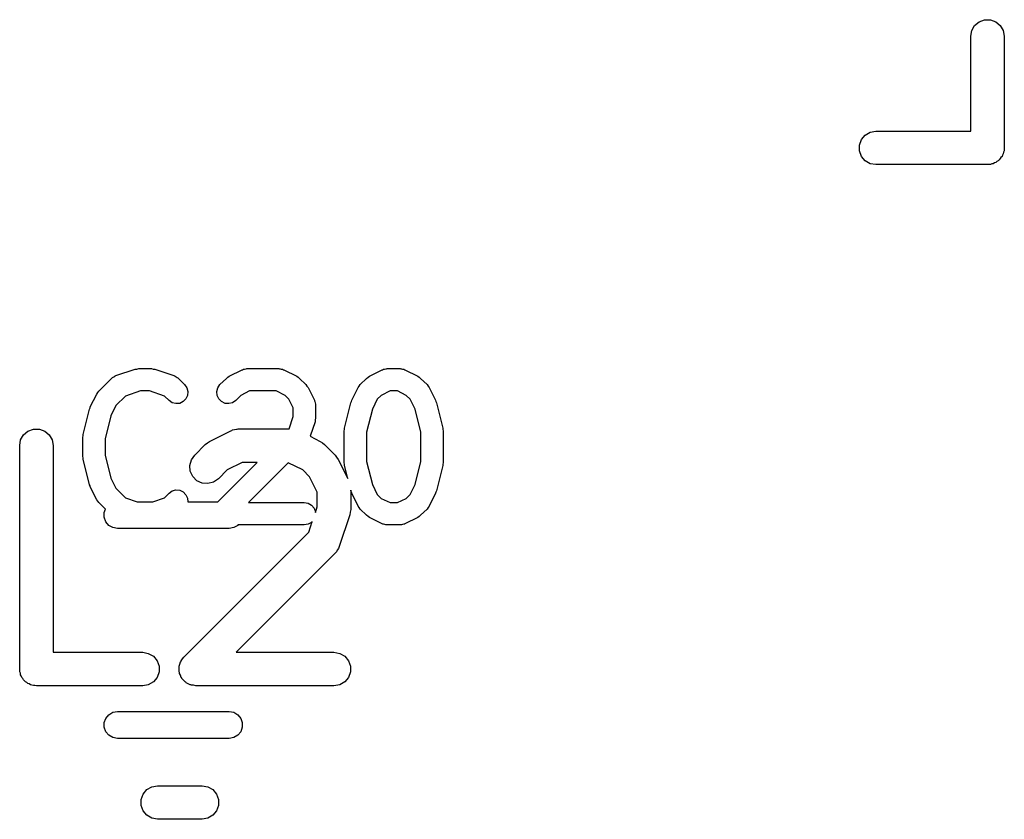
# Model space of a CAD drawing. Extents: x 83.4 to 168.1, y -157.3 to -85.4.
# Tile 42 of 60: x 131.7 to 136.1, y -112.7 to -109.1. Entities that reach past the tile are written whole.
import ezdxf

# ---------------------------------------------------------------- set-up
doc = ezdxf.new("R2010")
doc.units = 0
doc.header["$MEASUREMENT"] = 0
doc.layers.add('BLACK', color=7, linetype='CONTINUOUS')

msp = doc.modelspace()

# ---------------------------------------------------------------- linework, layer by layer
at = {"layer": 'Black'}
for p, q in [((135.988, -109.139), (136.001, -109.116)), ((136.001, -109.116), (136.021, -109.099)), ((136.021, -109.099), (136.046, -109.09)), ((136.046, -109.09), (136.072, -109.09)), ((136.072, -109.09), (136.096, -109.099)), ((136.096, -109.099), (136.116, -109.116)), ((136.116, -109.116), (136.129, -109.139)), ((135.984, -109.164), (135.988, -109.139)), ((135.984, -109.589), (135.984, -109.164)), ((136.129, -109.139), (136.134, -109.164)), ((136.134, -109.164), (136.134, -109.664)), ((135.494, -109.627), (135.51, -109.607)), ((135.51, -109.607), (135.533, -109.594)), ((135.533, -109.594), (135.559, -109.589)), ((135.559, -109.589), (135.984, -109.589)), ((135.485, -109.651), (135.494, -109.627)), ((135.485, -109.677), (135.485, -109.651)), ((135.494, -109.702), (135.485, -109.677)), ((136.126, -109.696), (136.124, -109.702)), ((136.129, -109.69), (136.126, -109.696)), ((136.13, -109.683), (136.129, -109.69)), ((136.133, -109.677), (136.13, -109.683)), ((136.134, -109.664), (136.133, -109.671)), ((136.133, -109.671), (136.133, -109.677)), ((135.51, -109.722), (135.494, -109.702)), ((135.533, -109.735), (135.51, -109.722)), ((135.559, -109.739), (135.533, -109.735)), ((136.059, -109.739), (135.559, -109.739)), ((136.065, -109.738), (136.059, -109.739)), ((136.072, -109.738), (136.065, -109.738)), ((136.078, -109.736), (136.072, -109.738)), ((136.084, -109.735), (136.078, -109.736)), ((136.09, -109.731), (136.084, -109.735)), ((136.096, -109.729), (136.09, -109.731)), ((136.101, -109.725), (136.096, -109.729)), ((136.107, -109.722), (136.101, -109.725)), ((136.111, -109.717), (136.107, -109.722)), ((136.116, -109.712), (136.111, -109.717)), ((136.119, -109.707), (136.116, -109.712)), ((136.124, -109.702), (136.119, -109.707)), ((132.154, -110.683), (132.24, -110.655)), ((132.24, -110.655), (132.248, -110.654)), ((132.248, -110.654), (132.256, -110.652)), ((132.256, -110.652), (132.313, -110.652)), ((132.313, -110.652), (132.321, -110.654)), ((132.321, -110.654), (132.328, -110.655)), ((132.328, -110.655), (132.414, -110.683)), ((132.662, -110.686), (132.719, -110.658)), ((132.719, -110.658), (132.722, -110.657)), ((132.722, -110.657), (132.724, -110.655)), ((132.724, -110.655), (132.73, -110.654)), ((132.73, -110.654), (132.736, -110.653)), ((132.736, -110.653), (132.738, -110.653)), ((132.738, -110.653), (132.741, -110.652)), ((132.741, -110.652), (132.884, -110.652)), ((132.884, -110.652), (132.887, -110.653)), ((132.887, -110.653), (132.89, -110.653)), ((132.89, -110.653), (132.895, -110.654)), ((132.895, -110.654), (132.901, -110.655)), ((132.901, -110.655), (132.904, -110.657)), ((132.904, -110.657), (132.906, -110.658)), ((132.906, -110.658), (132.964, -110.686)), ((133.29, -110.686), (133.347, -110.658)), ((133.347, -110.658), (133.35, -110.657)), ((133.35, -110.657), (133.353, -110.655)), ((133.353, -110.655), (133.358, -110.654)), ((133.358, -110.654), (133.364, -110.653)), ((133.364, -110.653), (133.367, -110.653)), ((133.367, -110.653), (133.37, -110.652)), ((133.37, -110.652), (133.427, -110.652)), ((133.427, -110.652), (133.43, -110.653)), ((133.43, -110.653), (133.433, -110.653)), ((133.433, -110.653), (133.438, -110.654)), ((133.438, -110.654), (133.444, -110.655)), ((133.444, -110.655), (133.447, -110.657)), ((133.447, -110.657), (133.449, -110.658)), ((133.449, -110.658), (133.506, -110.686)), ((132.077, -110.753), (132.134, -110.696)), ((132.134, -110.696), (132.137, -110.694)), ((132.137, -110.694), (132.139, -110.692)), ((132.139, -110.692), (132.144, -110.689)), ((132.144, -110.689), (132.149, -110.686)), ((132.149, -110.686), (132.151, -110.685)), ((132.151, -110.685), (132.154, -110.683)), ((132.414, -110.683), (132.417, -110.685)), ((132.417, -110.685), (132.42, -110.686)), ((132.42, -110.686), (132.424, -110.689)), ((132.424, -110.689), (132.429, -110.692)), ((132.429, -110.692), (132.431, -110.694)), ((132.431, -110.694), (132.434, -110.696)), ((132.434, -110.696), (132.462, -110.724)), ((132.62, -110.724), (132.649, -110.696)), ((132.649, -110.696), (132.655, -110.691)), ((132.655, -110.691), (132.662, -110.686)), ((132.964, -110.686), (132.97, -110.691)), ((132.97, -110.691), (132.977, -110.696)), ((132.977, -110.696), (133.005, -110.724)), ((133.249, -110.724), (133.277, -110.696)), ((133.277, -110.696), (133.284, -110.691)), ((133.284, -110.691), (133.29, -110.686)), ((133.506, -110.686), (133.513, -110.691)), ((133.513, -110.691), (133.519, -110.696)), ((133.519, -110.696), (133.548, -110.724)), ((132.068, -110.766), (132.073, -110.759)), ((132.073, -110.759), (132.077, -110.753)), ((132.264, -110.752), (132.197, -110.775)), ((132.305, -110.752), (132.264, -110.752)), ((132.371, -110.775), (132.305, -110.752)), ((132.462, -110.724), (132.472, -110.738)), ((132.472, -110.738), (132.477, -110.755)), ((132.477, -110.755), (132.475, -110.772)), ((132.606, -110.755), (132.61, -110.738)), ((132.607, -110.772), (132.606, -110.755)), ((132.61, -110.738), (132.62, -110.724)), ((132.753, -110.752), (132.714, -110.772)), ((132.872, -110.752), (132.753, -110.752)), ((132.912, -110.772), (132.872, -110.752)), ((133.005, -110.724), (133.01, -110.731)), ((133.01, -110.731), (133.015, -110.737)), ((133.015, -110.737), (133.043, -110.794)), ((133.211, -110.794), (133.239, -110.737)), ((133.239, -110.737), (133.244, -110.731)), ((133.244, -110.731), (133.249, -110.724)), ((133.382, -110.752), (133.342, -110.772)), ((133.415, -110.752), (133.382, -110.752)), ((133.455, -110.772), (133.415, -110.752)), ((133.548, -110.724), (133.553, -110.731)), ((133.553, -110.731), (133.557, -110.737)), ((133.557, -110.737), (133.586, -110.794)), ((132.039, -110.823), (132.068, -110.766)), ((132.197, -110.775), (132.154, -110.818)), ((132.392, -110.795), (132.371, -110.775)), ((132.406, -110.805), (132.392, -110.795)), ((132.456, -110.8), (132.44, -110.808)), ((132.468, -110.788), (132.456, -110.8)), ((132.475, -110.772), (132.468, -110.788)), ((132.615, -110.788), (132.607, -110.772)), ((132.627, -110.8), (132.615, -110.788)), ((132.643, -110.808), (132.627, -110.8)), ((132.691, -110.795), (132.677, -110.805)), ((132.714, -110.772), (132.691, -110.795)), ((132.929, -110.789), (132.912, -110.772)), ((132.948, -110.828), (132.929, -110.789)), ((133.043, -110.794), (133.044, -110.797)), ((133.044, -110.797), (133.045, -110.8)), ((133.045, -110.8), (133.046, -110.805)), ((133.207, -110.805), (133.209, -110.8)), ((133.209, -110.8), (133.211, -110.794)), ((133.325, -110.789), (133.303, -110.834)), ((133.342, -110.772), (133.325, -110.789)), ((133.472, -110.789), (133.455, -110.772)), ((133.494, -110.834), (133.472, -110.789)), ((133.586, -110.794), (133.588, -110.8)), ((133.588, -110.8), (133.59, -110.805)), ((132.007, -110.947), (132.036, -110.833)), ((132.036, -110.833), (132.038, -110.828)), ((132.038, -110.828), (132.039, -110.823)), ((132.154, -110.818), (132.131, -110.863)), ((132.423, -110.809), (132.406, -110.805)), ((132.44, -110.808), (132.423, -110.809)), ((132.66, -110.809), (132.643, -110.808)), ((132.677, -110.805), (132.66, -110.809)), ((132.948, -110.866), (132.948, -110.828)), ((133.046, -110.805), (133.048, -110.811)), ((133.048, -110.811), (133.048, -110.814)), ((133.048, -110.814), (133.048, -110.817)), ((133.048, -110.817), (133.048, -110.874)), ((133.178, -110.919), (133.207, -110.805)), ((133.303, -110.834), (133.277, -110.937)), ((133.52, -110.937), (133.494, -110.834)), ((133.59, -110.805), (133.618, -110.919)), ((132.131, -110.863), (132.106, -110.966)), ((132.93, -110.922), (132.948, -110.866)), ((133.046, -110.89), (133.024, -110.955)), ((133.047, -110.882), (133.046, -110.89)), ((133.048, -110.874), (133.047, -110.882)), ((131.74, -110.949), (131.76, -110.932)), ((131.76, -110.932), (131.785, -110.923)), ((131.785, -110.923), (131.811, -110.923)), ((131.811, -110.923), (131.835, -110.932)), ((131.835, -110.932), (131.855, -110.949)), ((132.574, -110.978), (132.669, -110.93)), ((132.669, -110.93), (132.673, -110.929)), ((132.673, -110.929), (132.677, -110.927)), ((132.677, -110.927), (132.685, -110.925)), ((132.685, -110.925), (132.694, -110.923)), ((132.694, -110.923), (132.698, -110.923)), ((132.698, -110.923), (132.702, -110.922)), ((132.702, -110.922), (132.93, -110.922)), ((133.177, -110.931), (133.178, -110.925)), ((133.177, -111.074), (133.177, -110.931)), ((133.178, -110.925), (133.178, -110.919)), ((133.618, -110.919), (133.619, -110.925)), ((133.619, -110.925), (133.62, -110.931)), ((133.62, -110.931), (133.62, -111.074)), ((131.723, -110.997), (131.727, -110.971)), ((131.727, -110.971), (131.74, -110.949)), ((131.855, -110.949), (131.868, -110.971)), ((131.868, -110.971), (131.873, -110.997)), ((132.006, -110.959), (132.007, -110.953)), ((132.006, -111.045), (132.006, -110.959)), ((132.007, -110.953), (132.007, -110.947)), ((132.106, -110.966), (132.106, -111.039)), ((132.564, -110.985), (132.574, -110.978)), ((133.024, -110.955), (133.069, -110.978)), ((133.069, -110.978), (133.079, -110.985)), ((133.277, -110.937), (133.277, -111.068)), ((133.52, -111.068), (133.52, -110.937)), ((131.723, -111.997), (131.723, -110.997)), ((131.873, -110.997), (131.873, -111.922)), ((132.507, -111.039), (132.554, -110.992)), ((132.554, -110.992), (132.564, -110.985)), ((133.079, -110.985), (133.089, -110.992)), ((133.089, -110.992), (133.136, -111.039)), ((132.007, -111.051), (132.006, -111.045)), ((132.007, -111.057), (132.007, -111.051)), ((132.036, -111.172), (132.007, -111.057)), ((132.106, -111.039), (132.131, -111.142)), ((132.485, -111.086), (132.492, -111.061)), ((132.492, -111.061), (132.507, -111.039)), ((133.136, -111.039), (133.143, -111.049)), ((133.143, -111.049), (133.15, -111.059)), ((133.15, -111.059), (133.193, -111.144)), ((133.277, -111.068), (133.303, -111.171)), ((133.494, -111.171), (133.52, -111.068)), ((132.487, -111.112), (132.485, -111.086)), ((132.498, -111.135), (132.487, -111.112)), ((132.611, -111.248), (132.787, -111.072)), ((132.652, -111.106), (132.613, -111.145)), ((132.72, -111.072), (132.652, -111.106)), ((132.787, -111.072), (132.72, -111.072)), ((132.926, -111.074), (132.748, -111.252)), ((132.991, -111.106), (132.926, -111.074)), ((133.022, -111.137), (132.991, -111.106)), ((133.178, -111.08), (133.177, -111.074)), ((133.178, -111.086), (133.178, -111.08)), ((133.193, -111.144), (133.178, -111.086)), ((133.618, -111.086), (133.59, -111.2)), ((133.619, -111.08), (133.618, -111.086)), ((133.62, -111.074), (133.619, -111.08)), ((132.131, -111.142), (132.154, -111.187)), ((132.517, -111.154), (132.498, -111.135)), ((132.54, -111.165), (132.517, -111.154)), ((132.613, -111.145), (132.591, -111.16)), ((133.056, -111.205), (133.022, -111.137)), ((132.038, -111.177), (132.036, -111.172)), ((132.039, -111.182), (132.038, -111.177)), ((132.068, -111.239), (132.039, -111.182)), ((132.154, -111.187), (132.197, -111.23)), ((132.392, -111.21), (132.406, -111.2)), ((132.406, -111.2), (132.423, -111.195)), ((132.423, -111.195), (132.44, -111.197)), ((132.44, -111.197), (132.456, -111.204)), ((132.566, -111.167), (132.54, -111.165)), ((132.591, -111.16), (132.566, -111.167)), ((133.207, -111.2), (133.206, -111.196)), ((133.206, -111.196), (133.206, -111.283)), ((133.209, -111.205), (133.207, -111.2)), ((133.303, -111.171), (133.325, -111.216)), ((133.472, -111.216), (133.494, -111.171)), ((133.59, -111.2), (133.588, -111.205)), ((132.073, -111.245), (132.068, -111.239)), ((132.077, -111.252), (132.073, -111.245)), ((132.197, -111.23), (132.25, -111.248)), ((132.319, -111.248), (132.371, -111.23)), ((132.371, -111.23), (132.392, -111.21)), ((132.456, -111.204), (132.468, -111.217)), ((132.468, -111.217), (132.475, -111.232)), ((132.475, -111.232), (132.477, -111.248)), ((133.056, -111.271), (133.056, -111.205)), ((133.211, -111.21), (133.209, -111.205)), ((133.239, -111.268), (133.211, -111.21)), ((133.325, -111.216), (133.342, -111.233)), ((133.342, -111.233), (133.382, -111.252)), ((133.415, -111.252), (133.454, -111.233)), ((133.454, -111.233), (133.472, -111.216)), ((133.586, -111.21), (133.557, -111.268)), ((133.588, -111.205), (133.586, -111.21)), ((132.108, -111.282), (132.077, -111.252)), ((132.102, -111.297), (132.108, -111.282)), ((132.25, -111.248), (132.319, -111.248)), ((132.477, -111.248), (132.611, -111.248)), ((132.748, -111.252), (132.998, -111.252)), ((132.998, -111.252), (133.016, -111.255)), ((133.016, -111.255), (133.031, -111.264)), ((133.031, -111.264), (133.042, -111.277)), ((133.042, -111.277), (133.048, -111.294)), ((133.048, -111.296), (133.056, -111.271)), ((133.206, -111.283), (133.204, -111.295)), ((133.244, -111.274), (133.239, -111.268)), ((133.249, -111.281), (133.244, -111.274)), ((133.277, -111.309), (133.249, -111.281)), ((133.382, -111.252), (133.415, -111.252)), ((133.548, -111.281), (133.519, -111.309)), ((133.553, -111.274), (133.548, -111.281)), ((133.557, -111.268), (133.553, -111.274)), ((132.102, -111.318), (132.102, -111.297)), ((132.109, -111.338), (132.102, -111.318)), ((133.048, -111.294), (133.048, -111.296)), ((133.202, -111.307), (133.154, -111.449)), ((133.204, -111.295), (133.202, -111.307)), ((133.284, -111.314), (133.277, -111.309)), ((133.29, -111.319), (133.284, -111.314)), ((133.347, -111.347), (133.29, -111.319)), ((133.506, -111.319), (133.449, -111.347)), ((133.513, -111.314), (133.506, -111.319)), ((133.519, -111.309), (133.513, -111.314)), ((132.123, -111.354), (132.109, -111.338)), ((132.141, -111.364), (132.123, -111.354)), ((132.161, -111.368), (132.141, -111.364)), ((132.661, -111.368), (132.161, -111.368)), ((132.682, -111.364), (132.661, -111.368)), ((132.7, -111.354), (132.682, -111.364)), ((132.701, -111.352), (132.7, -111.354)), ((132.998, -111.352), (132.701, -111.352)), ((133.016, -111.349), (132.998, -111.352)), ((133.031, -111.341), (133.016, -111.349)), ((133.018, -111.385), (133.034, -111.337)), ((133.034, -111.337), (133.031, -111.341)), ((133.35, -111.348), (133.347, -111.347)), ((133.353, -111.349), (133.35, -111.348)), ((133.359, -111.35), (133.353, -111.349)), ((133.364, -111.352), (133.359, -111.35)), ((133.367, -111.352), (133.364, -111.352)), ((133.37, -111.352), (133.367, -111.352)), ((133.427, -111.352), (133.37, -111.352)), ((133.43, -111.352), (133.427, -111.352)), ((133.433, -111.352), (133.43, -111.352)), ((133.438, -111.35), (133.433, -111.352)), ((133.444, -111.349), (133.438, -111.35)), ((133.447, -111.348), (133.444, -111.349)), ((133.449, -111.347), (133.447, -111.348)), ((132.459, -111.944), (133.018, -111.385)), ((133.146, -111.465), (133.142, -111.472)), ((133.151, -111.457), (133.146, -111.465)), ((133.152, -111.453), (133.151, -111.457)), ((133.154, -111.449), (133.152, -111.453)), ((133.136, -111.479), (132.693, -111.922)), ((133.139, -111.475), (133.136, -111.479)), ((133.142, -111.472), (133.139, -111.475)), ((131.873, -111.922), (132.274, -111.922)), ((132.274, -111.922), (132.299, -111.927)), ((132.299, -111.927), (132.322, -111.94)), ((132.322, -111.94), (132.339, -111.96)), ((132.453, -111.952), (132.459, -111.944)), ((132.693, -111.922), (133.131, -111.922)), ((133.131, -111.922), (133.157, -111.927)), ((133.157, -111.927), (133.179, -111.94)), ((133.179, -111.94), (133.196, -111.96)), ((132.339, -111.96), (132.348, -111.984)), ((132.348, -111.984), (132.348, -112.01)), ((132.437, -111.991), (132.438, -111.987)), ((132.438, -112), (132.437, -111.991)), ((132.438, -111.984), (132.441, -111.975)), ((132.438, -111.987), (132.438, -111.984)), ((132.441, -111.975), (132.444, -111.965)), ((132.444, -111.965), (132.446, -111.963)), ((132.446, -111.963), (132.447, -111.96)), ((132.447, -111.96), (132.453, -111.952)), ((133.196, -111.96), (133.205, -111.984)), ((133.205, -111.984), (133.205, -112.01)), ((131.724, -112.004), (131.723, -111.997)), ((131.724, -112.01), (131.724, -112.004)), ((131.726, -112.016), (131.724, -112.01)), ((131.727, -112.023), (131.726, -112.016)), ((131.73, -112.028), (131.727, -112.023)), ((131.733, -112.035), (131.73, -112.028)), ((131.737, -112.04), (131.733, -112.035)), ((132.339, -112.035), (132.322, -112.055)), ((132.348, -112.01), (132.339, -112.035)), ((132.438, -112.01), (132.438, -112)), ((132.439, -112.013), (132.438, -112.01)), ((132.439, -112.017), (132.439, -112.013)), ((132.444, -112.025), (132.439, -112.017)), ((132.447, -112.035), (132.444, -112.025)), ((132.449, -112.037), (132.447, -112.035)), ((132.45, -112.04), (132.449, -112.037)), ((133.196, -112.035), (133.179, -112.055)), ((133.205, -112.01), (133.196, -112.035)), ((131.74, -112.045), (131.737, -112.04)), ((131.745, -112.05), (131.74, -112.045)), ((131.749, -112.055), (131.745, -112.05)), ((131.755, -112.058), (131.749, -112.055)), ((131.76, -112.062), (131.755, -112.058)), ((131.766, -112.064), (131.76, -112.062)), ((131.772, -112.068), (131.766, -112.064)), ((131.778, -112.069), (131.772, -112.068)), ((131.785, -112.071), (131.778, -112.069)), ((131.791, -112.071), (131.785, -112.071)), ((131.798, -112.072), (131.791, -112.071)), ((132.274, -112.072), (131.798, -112.072)), ((132.299, -112.068), (132.274, -112.072)), ((132.322, -112.055), (132.299, -112.068)), ((132.457, -112.047), (132.45, -112.04)), ((132.464, -112.055), (132.457, -112.047)), ((132.467, -112.056), (132.464, -112.055)), ((132.469, -112.059), (132.467, -112.056)), ((132.478, -112.063), (132.469, -112.059)), ((132.486, -112.068), (132.478, -112.063)), ((132.49, -112.068), (132.486, -112.068)), ((132.493, -112.07), (132.49, -112.068)), ((132.502, -112.07), (132.493, -112.07)), ((132.512, -112.072), (132.502, -112.07)), ((133.131, -112.072), (132.512, -112.072)), ((133.157, -112.068), (133.131, -112.072)), ((133.179, -112.055), (133.157, -112.068)), ((132.109, -112.218), (132.123, -112.202)), ((132.123, -112.202), (132.141, -112.191)), ((132.141, -112.191), (132.161, -112.188)), ((132.161, -112.188), (132.661, -112.188)), ((132.661, -112.188), (132.682, -112.191)), ((132.682, -112.191), (132.7, -112.202)), ((132.7, -112.202), (132.713, -112.218)), ((132.102, -112.237), (132.109, -112.218)), ((132.102, -112.258), (132.102, -112.237)), ((132.109, -112.278), (132.102, -112.258)), ((132.713, -112.218), (132.72, -112.237)), ((132.72, -112.258), (132.713, -112.278)), ((132.72, -112.237), (132.72, -112.258)), ((132.123, -112.294), (132.109, -112.278)), ((132.141, -112.304), (132.123, -112.294)), ((132.161, -112.308), (132.141, -112.304)), ((132.682, -112.304), (132.661, -112.308)), ((132.7, -112.294), (132.682, -112.304)), ((132.713, -112.278), (132.7, -112.294)), ((132.661, -112.308), (132.161, -112.308)), ((132.292, -112.537), (132.315, -112.524)), ((132.315, -112.524), (132.34, -112.52)), ((132.34, -112.52), (132.54, -112.52)), ((132.54, -112.52), (132.566, -112.524)), ((132.566, -112.524), (132.589, -112.537)), ((132.267, -112.582), (132.276, -112.557)), ((132.276, -112.557), (132.292, -112.537)), ((132.589, -112.537), (132.605, -112.557)), ((132.605, -112.557), (132.614, -112.582)), ((132.267, -112.608), (132.267, -112.582)), ((132.276, -112.632), (132.267, -112.608)), ((132.614, -112.608), (132.605, -112.632)), ((132.614, -112.582), (132.614, -112.608)), ((132.292, -112.652), (132.276, -112.632)), ((132.315, -112.665), (132.292, -112.652)), ((132.589, -112.652), (132.566, -112.665)), ((132.605, -112.632), (132.589, -112.652)), ((132.34, -112.67), (132.315, -112.665)), ((132.54, -112.67), (132.34, -112.67)), ((132.566, -112.665), (132.54, -112.67))]:
    msp.add_line(p, q, dxfattribs=at)

doc.saveas('drawing.dxf')
